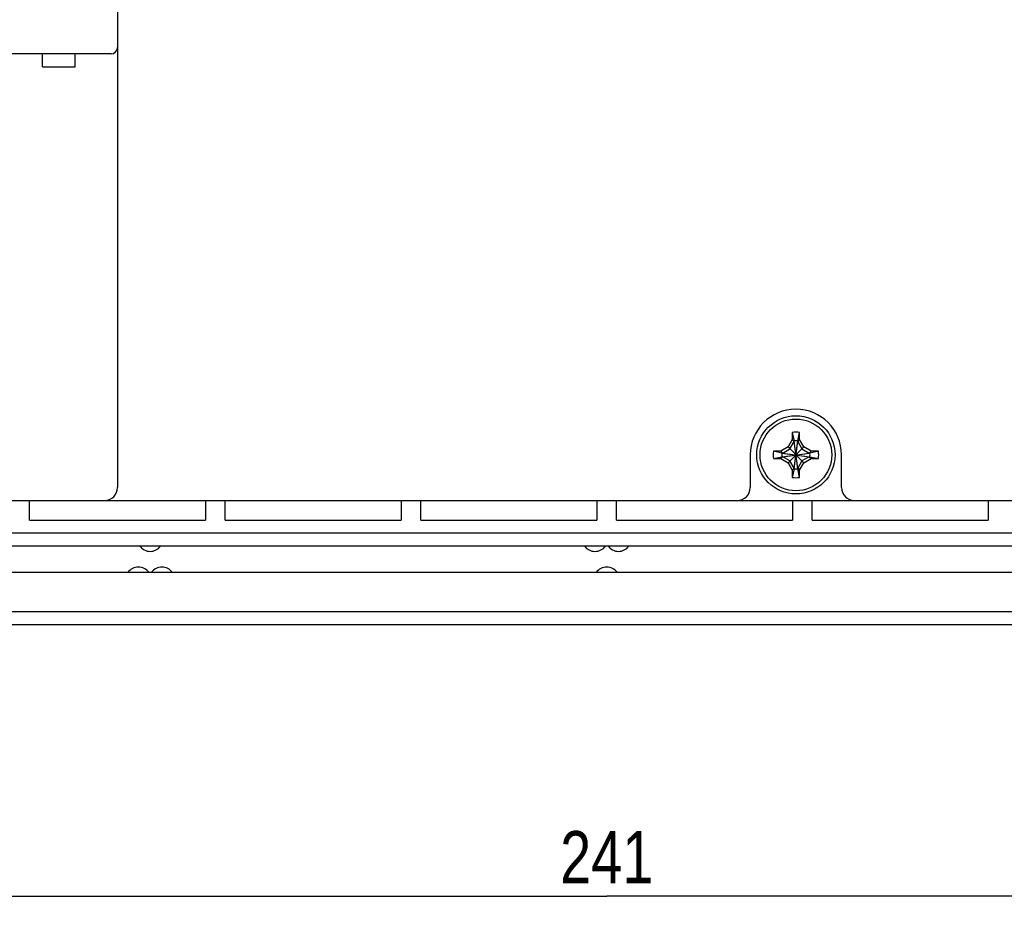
# Model space of a CAD drawing. Extents: x 8 to 833, y 0 to 484.
# Tile 9 of 22: x 630 to 705, y 90 to 158. Entities that reach past the tile are written whole.
import ezdxf
from ezdxf.enums import TextEntityAlignment as Align

# ---------------------------------------------------------------- set-up
doc = ezdxf.new("R2010")
doc.units = 0
doc.header["$LTSCALE"] = 46.255
doc.layers.get('0').update_dxf_attribs({"linetype": 'CONTINUOUS'})
doc.layers.add('DIM', color=7, linetype='CONTINUOUS')
doc.styles.get("Standard").update_dxf_attribs({"font": 'txt', "width": 0.8})
doc.dimstyles.get("Standard").update_dxf_attribs({"dimtxt": 2.5, "dimasz": 2.5, "dimexe": 1.25, "dimexo": 0.625, "dimtad": 1, "dimcen": 2.5, "dimazin": 3, "dimtfac": 1, "dimtmove": 0, "dimatfit": 3})

# ---------------------------------------------------------------- blocks, each defined once
blk = doc.blocks.new('_OPEN')
at = {"color": 0, "linetype": 'BYBLOCK'}
for p, q in [((0, 0), (-1, 0.263)), ((-1, -0.263), (0, 0)), ((-1, 0), (0, 0))]:
    blk.add_line(p, q, dxfattribs=at)
blk = doc.blocks.new('*D6')
at = {"layer": 'DIM', "color": 2, "linetype": 'CONTINUOUS'}
for p, q in [((554.454, 117.071), (554.454, 92.221)), ((795.454, 116.113), (795.454, 92.221)), ((554.454, 92.221), (554.454, 90.221)), ((795.454, 92.221), (795.454, 90.221)), ((554.454, 91.221), (674.954, 91.221)), ((795.454, 91.221), (674.954, 91.221))]:
    blk.add_line(p, q, dxfattribs=at)
at = {"layer": 'DIM', "color": 2, "linetype": 'CONTINUOUS', "xscale": 1.9, "yscale": 1.9, "zscale": 1.9, "rotation": 180}
blk.add_blockref('_OPEN', (554.454, 91.221), dxfattribs=at)
at = {"layer": 'DIM', "color": 2, "linetype": 'CONTINUOUS', "xscale": 1.9, "yscale": 1.9, "zscale": 1.9}
blk.add_blockref('_OPEN', (795.454, 91.221), dxfattribs=at)
at = {"layer": 'DIM', "color": 2, "linetype": 'CONTINUOUS', "width": 0.8}
blk.add_text('241', height=4, dxfattribs=at).set_placement((674.954, 92.221), align=Align.CENTER)

msp = doc.modelspace()

# ---------------------------------------------------------------- linework, layer by layer
at = {"color": 7, "linetype": 'CONTINUOUS'}
for p, q in [((637.454, 219.509), (637.454, 122.571)), ((636.954, 155.821), (620.604, 155.821)), ((631.704, 154.821), (631.704, 155.821)), ((634.204, 154.821), (634.204, 155.821)), ((631.704, 154.821), (634.204, 154.821)), ((689.174, 126.799), (689.314, 126.142)), ((689.174, 126.799), (689.174, 126.239)), ((689.594, 126.142), (689.734, 126.799)), ((689.734, 126.239), (689.734, 126.799)), ((689.174, 126.239), (688.85, 125.676)), ((688.994, 125.532), (689.314, 126.086)), ((689.314, 126.086), (689.174, 126.239)), ((689.594, 124.001), (689.314, 126.142)), ((689.314, 126.086), (689.314, 126.142)), ((689.314, 124.001), (689.594, 126.142)), ((689.594, 124.057), (689.314, 126.086)), ((689.314, 124.057), (689.594, 126.086)), ((689.594, 126.086), (689.734, 126.239)), ((689.594, 126.142), (689.594, 126.086)), ((689.594, 126.086), (689.915, 125.532)), ((690.059, 125.676), (689.734, 126.239)), ((688.287, 125.351), (687.727, 125.351)), ((688.384, 125.211), (687.727, 125.351)), ((688.85, 125.676), (688.287, 125.351)), ((688.44, 125.211), (688.287, 125.351)), ((688.44, 125.211), (688.994, 125.532)), ((688.85, 125.676), (690.059, 124.467)), ((688.85, 124.467), (690.059, 125.676)), ((689.915, 125.532), (690.469, 125.211)), ((690.622, 125.351), (690.059, 125.676)), ((690.469, 125.211), (690.622, 125.351)), ((691.182, 125.351), (690.525, 125.211)), ((691.182, 125.351), (690.622, 125.351)), ((685.954, 125.071), (685.954, 122.571)), ((687.727, 124.791), (688.384, 124.931)), ((687.727, 124.791), (688.287, 124.791)), ((688.44, 124.931), (688.287, 124.791)), ((688.287, 124.791), (688.85, 124.467)), ((688.384, 124.931), (690.525, 125.211)), ((688.384, 125.211), (688.44, 125.211)), ((688.384, 125.211), (690.525, 124.931)), ((688.44, 124.931), (688.384, 124.931)), ((688.44, 124.931), (690.469, 125.211)), ((688.44, 125.211), (690.469, 124.931)), ((688.994, 124.611), (688.44, 124.931)), ((689.314, 124.057), (688.994, 124.611)), ((689.915, 124.611), (689.594, 124.057)), ((690.469, 124.931), (689.915, 124.611)), ((690.059, 124.467), (690.622, 124.791)), ((690.469, 125.211), (690.525, 125.211)), ((690.525, 124.931), (690.469, 124.931)), ((690.469, 124.931), (690.622, 124.791)), ((690.525, 124.931), (691.182, 124.791)), ((690.622, 124.791), (691.182, 124.791)), ((692.954, 122.571), (692.954, 125.071)), ((688.85, 124.467), (689.174, 123.904)), ((689.314, 124.057), (689.174, 123.904)), ((689.314, 124.001), (689.174, 123.344)), ((689.174, 123.904), (689.174, 123.344)), ((689.314, 124.001), (689.314, 124.057)), ((689.594, 124.057), (689.734, 123.904)), ((689.594, 124.057), (689.594, 124.001)), ((689.734, 123.344), (689.594, 124.001)), ((689.734, 123.904), (690.059, 124.467)), ((689.734, 123.344), (689.734, 123.904)), ((526.454, 121.571), (823.454, 121.571)), ((630.704, 120.071), (630.704, 121.571)), ((644.204, 121.571), (644.204, 120.071)), ((645.704, 120.071), (645.704, 121.571)), ((659.204, 121.571), (659.204, 120.071)), ((660.704, 120.071), (660.704, 121.571)), ((674.204, 121.571), (674.204, 120.071)), ((675.704, 120.071), (675.704, 121.571)), ((689.204, 121.571), (689.204, 120.071)), ((690.704, 120.071), (690.704, 121.571)), ((704.204, 121.571), (704.204, 120.071)), ((630.704, 120.071), (644.204, 120.071)), ((645.704, 120.071), (659.204, 120.071)), ((660.704, 120.071), (674.204, 120.071)), ((675.704, 120.071), (689.204, 120.071)), ((690.704, 120.071), (704.204, 120.071)), ((785.254, 119.071), (564.654, 119.071)), ((785.254, 118.071), (564.654, 118.071)), ((564.654, 116.071), (785.254, 116.071)), ((564.654, 113.071), (785.254, 113.071)), ((518.943, 112.071), (830.965, 112.071))]:
    msp.add_line(p, q, dxfattribs=at)
for radius in [3, 2.75]:
    msp.add_circle((689.454, 125.071), radius, dxfattribs=at)
for centre, radius, start, end in [((636.954, 156.321), 0.5, 270, 360), ((689.454, 125.071), 3.5, 0, 180), ((689.454, 125.071), 1.75, 80.7931, 99.2069), ((689.454, 125.07), 1.082, 82.56227, 97.43773), ((689.454, 125.071), 1.75, 170.7931, 189.2069), ((689.454, 125.071), 1.75, 350.7931, 9.2069), ((689.456, 125.071), 1.082, 172.56227, 187.43773), ((689.453, 125.071), 1.082, 352.56227, 7.43773), ((689.454, 125.073), 1.082, 262.56227, 277.43773), ((689.454, 125.071), 1.75, 260.7931, 279.2069), ((636.454, 122.571), 1, 270, 359.99982), ((684.954, 122.571), 1, 269.99999, 360), ((693.954, 122.571), 1, 180, 270), ((639.954, 118.671), 1, 216.8699, 323.1301), ((674.054, 118.671), 1, 216.8699, 323.1301), ((675.854, 118.671), 1, 216.8699, 323.1301), ((639.054, 115.471), 1, 36.8699, 143.1301), ((640.854, 115.471), 1, 36.8699, 143.1301), ((674.954, 115.471), 1, 36.8699, 143.1301)]:
    msp.add_arc(centre, radius, start, end, dxfattribs=at)

# ---------------------------------------------------------------- dimensions: what is measured, and where the dimension line sits
at = {"layer": 'DIM', "color": 2, "linetype": 'CONTINUOUS'}
dim = msp.add_linear_dim(base=(795.454, 91.221), p1=(554.454, 117.571), p2=(795.454, 116.613), dimstyle='Standard', dxfattribs=at)
dim.commit()
dim.dimension.update_dxf_attribs({"geometry": '*D6', "text_midpoint": (674.554, 91.221), "dimtype": 128})

doc.saveas('drawing.dxf')
